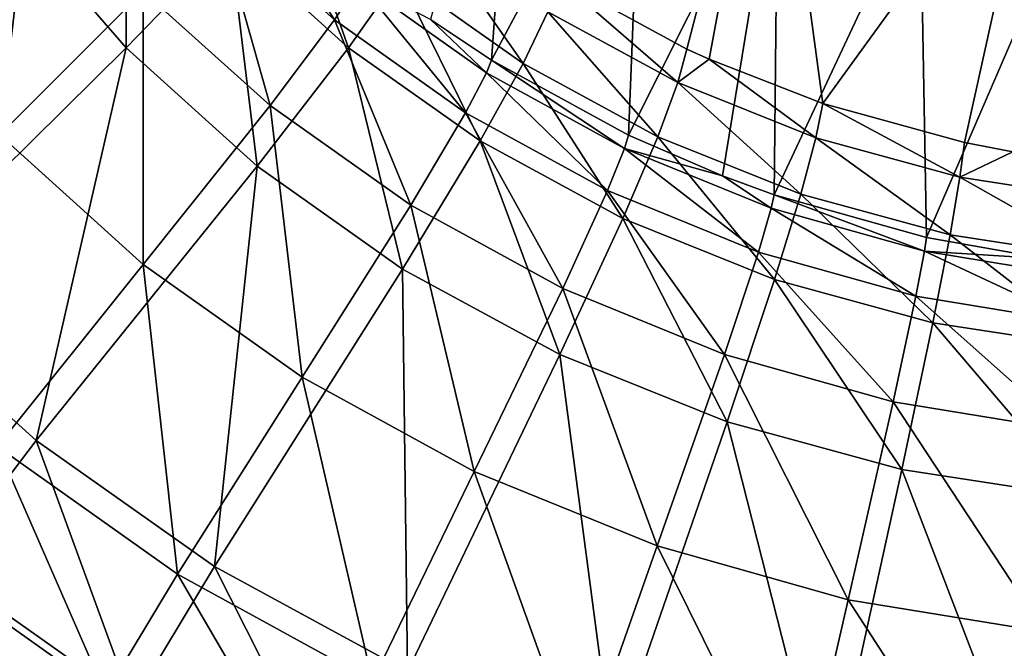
# Model space of a CAD drawing. Header units: millimetres. Extents: x 0 to 160, y 0 to 226.
# Tile 10 of 256: x 50 to 74, y 68 to 84. Entities that reach past the tile are written whole.
import ezdxf

# ---------------------------------------------------------------- set-up
doc = ezdxf.new("R2010")
doc.units = ezdxf.units.MM
doc.header["$LTSCALE"] = 25.4
doc.layers.get('0').update_dxf_attribs({"true_color": 0xff5454})

# ---------------------------------------------------------------- blocks, each defined once
blk = doc.blocks.new('AMALFI-9155-9154.STL')
at = {"color": 47, "true_color": 0x81703d}
mesh = blk.add_polyface(dxfattribs=at)
corners = [(-12.534, 123.82, 144.649), (-14.683, 115.883, 131.363), (-13.176, 114.883, 131.731)]
mesh.append_faces([[corners[k] for k in face] for face in [(0, 1, 2)]], dxfattribs={"color": 47})
mesh = blk.add_polyface(dxfattribs=at)
corners = [(-9.432, 121.91, 145.351), (-12.534, 123.82, 144.649), (-13.176, 114.883, 131.731)]
mesh.append_faces([[corners[k] for k in face] for face in [(0, 1, 2)]], dxfattribs={"color": 47})
mesh = blk.add_polyface(dxfattribs=at)
corners = [(-6.257, 123.206, 144.142), (-8.347, 115.154, 130.86), (-11.504, 116.871, 130.228)]
mesh.append_faces([[corners[k] for k in face] for face in [(0, 1, 2)]], dxfattribs={"color": 47})
mesh = blk.add_polyface(dxfattribs=at)
corners = [(-6.257, 123.206, 144.142), (-7.801, 114.903, 130.952), (-8.347, 115.154, 130.86)]
mesh.append_faces([[corners[k] for k in face] for face in [(0, 1, 2)]], dxfattribs={"color": 47})
mesh = blk.add_polyface(dxfattribs=at)
corners = [(-6.257, 123.206, 144.142), (-4.993, 113.807, 131.355), (-7.801, 114.903, 130.952)]
mesh.append_faces([[corners[k] for k in face] for face in [(0, 1, 2)]], dxfattribs={"color": 47})
mesh = blk.add_polyface(dxfattribs=at)
corners = [(0.354, 121.193, 144.882), (-4.993, 113.807, 131.355), (-6.257, 123.206, 144.142)]
mesh.append_faces([[corners[k] for k in face] for face in [(0, 1, 2)]], dxfattribs={"color": 47})
mesh = blk.add_polyface(dxfattribs=at)
corners = [(-9.432, 121.91, 145.351), (-13.176, 114.883, 131.731), (-9.787, 113.025, 132.414)]
mesh.append_faces([[corners[k] for k in face] for face in [(0, 1, 2)]], dxfattribs={"color": 47})
mesh = blk.add_polyface(dxfattribs=at)
corners = [(-6.1, 120.379, 145.914), (-9.432, 121.91, 145.351), (-9.787, 113.025, 132.414)]
mesh.append_faces([[corners[k] for k in face] for face in [(0, 1, 2)]], dxfattribs={"color": 47})
mesh = blk.add_polyface(dxfattribs=at)
corners = [(0.354, 121.193, 144.882), (-1.49, 112.849, 131.707), (-4.993, 113.807, 131.355)]
mesh.append_faces([[corners[k] for k in face] for face in [(0, 1, 2)]], dxfattribs={"color": 47})
mesh = blk.add_polyface(dxfattribs=at)
corners = [(0.354, 121.193, 144.882), (-0.298, 112.619, 131.792), (-1.49, 112.849, 131.707)]
mesh.append_faces([[corners[k] for k in face] for face in [(0, 1, 2)]], dxfattribs={"color": 47})
mesh = blk.add_polyface(dxfattribs=at)
corners = [(-22.21, 120.805, 124.985), (-22.196, 115.187, 125.68), (-25.033, 118.458, 124.477), (-19.638, 117.839, 126.075)]
mesh.append_faces([[corners[k] for k in face] for face in [(0, 1, 2), (1, 0, 3)]], dxfattribs={"vtx0": -1, "color": 47})
mesh = blk.add_polyface(dxfattribs=at)
corners = [(-6.1, 120.379, 145.914), (-9.787, 113.025, 132.414), (-7.468, 112.025, 132.782)]
mesh.append_faces([[corners[k] for k in face] for face in [(0, 1, 2)]], dxfattribs={"color": 47})
mesh = blk.add_polyface(dxfattribs=at)
corners = [(-6.1, 120.379, 145.914), (-7.468, 112.025, 132.782), (-6.188, 111.557, 132.954)]
mesh.append_faces([[corners[k] for k in face] for face in [(0, 1, 2)]], dxfattribs={"color": 47})
mesh = blk.add_polyface(dxfattribs=at)
corners = [(-2.589, 119.253, 146.328), (-6.1, 120.379, 145.914), (-6.188, 111.557, 132.954)]
mesh.append_faces([[corners[k] for k in face] for face in [(0, 1, 2)]], dxfattribs={"color": 47})
mesh = blk.add_polyface(dxfattribs=at)
corners = [(-25.326, 113.039, 128.549), (-24.53, 119.746, 127.531), (-28.446, 116.612, 127.235), (-21.773, 116.589, 128.692)]
mesh.append_faces([[corners[k] for k in face] for face in [(0, 1, 2), (1, 0, 3)]], dxfattribs={"vtx0": -1, "color": 47})
mesh = blk.add_polyface(dxfattribs=at)
corners = [(-18.224, 119.47, 126.74), (-16.704, 115.186, 127.051), (-19.638, 117.839, 126.075), (-15.457, 116.968, 127.66)]
mesh.append_faces([[corners[k] for k in face] for face in [(0, 1, 2), (1, 0, 3)]], dxfattribs={"vtx0": -1, "color": 47})
mesh = blk.add_polyface(dxfattribs=at)
corners = [(-17.052, 115.88, 130.116), (-19.296, 119.377, 129.644), (-19.979, 118.521, 129.145), (-16.448, 116.807, 130.589)]
mesh.append_faces([[corners[k] for k in face] for face in [(0, 1, 2), (1, 0, 3)]], dxfattribs={"vtx0": -1, "color": 47})
mesh = blk.add_polyface(dxfattribs=at)
corners = [(-2.589, 119.253, 146.328), (-6.188, 111.557, 132.954), (-2.428, 110.498, 133.343)]
mesh.append_faces([[corners[k] for k in face] for face in [(0, 1, 2)]], dxfattribs={"color": 47})
mesh = blk.add_polyface(dxfattribs=at)
corners = [(1.045, 118.548, 146.587), (-2.589, 119.253, 146.328), (-2.428, 110.498, 133.343)]
mesh.append_faces([[corners[k] for k in face] for face in [(0, 1, 2)]], dxfattribs={"color": 47})
mesh = blk.add_polyface(dxfattribs=at)
corners = [(-25.033, 118.458, 124.477), (-28.386, 109.069, 125.535), (-31.863, 113.079, 124.06), (-22.196, 115.187, 125.68)]
mesh.append_faces([[corners[k] for k in face] for face in [(0, 1, 2), (1, 0, 3)]], dxfattribs={"vtx0": -1, "color": 47})
mesh = blk.add_polyface(dxfattribs=at)
corners = [(-18.637, 113.759, 129.732), (-19.979, 118.521, 129.145), (-21.773, 116.589, 128.692), (-17.052, 115.88, 130.116)]
mesh.append_faces([[corners[k] for k in face] for face in [(0, 1, 2), (1, 0, 3)]], dxfattribs={"vtx0": -1, "color": 47})
mesh = blk.add_polyface(dxfattribs=at)
corners = [(1.045, 118.548, 146.587), (-2.428, 110.498, 133.343), (0.542, 109.972, 133.537)]
mesh.append_faces([[corners[k] for k in face] for face in [(0, 1, 2)]], dxfattribs={"color": 47})
mesh = blk.add_polyface(dxfattribs=at)
corners = [(-14.744, 118.172, 128.513), (-12.389, 114.797, 128.458), (-15.457, 116.968, 127.66), (-11.782, 116.076, 129.284)]
mesh.append_faces([[corners[k] for k in face] for face in [(0, 1, 2), (1, 0, 3)]], dxfattribs={"vtx0": -1, "color": 47})
mesh = blk.add_polyface(dxfattribs=at)
corners = [(-19.638, 117.839, 126.075), (-18.96, 112.261, 126.756), (-22.196, 115.187, 125.68), (-16.704, 115.186, 127.051)]
mesh.append_faces([[corners[k] for k in face] for face in [(0, 1, 2), (1, 0, 3)]], dxfattribs={"vtx0": -1, "color": 47})
mesh = blk.add_polyface(dxfattribs=at)
corners = [(-13.812, 113.583, 130.961), (-16.448, 116.807, 130.589), (-17.052, 115.88, 130.116), (-13.297, 114.572, 131.411)]
mesh.append_faces([[corners[k] for k in face] for face in [(0, 1, 2), (1, 0, 3)]], dxfattribs={"vtx0": -1, "color": 47})
mesh = blk.add_polyface(dxfattribs=at)
corners = [(-15.457, 116.968, 127.66), (-13.451, 112.885, 127.897), (-16.704, 115.186, 127.051), (-12.389, 114.797, 128.458)]
mesh.append_faces([[corners[k] for k in face] for face in [(0, 1, 2), (1, 0, 3)]], dxfattribs={"vtx0": -1, "color": 47})
mesh = blk.add_polyface(dxfattribs=at)
corners = [(-13.297, 114.572, 131.411), (-14.683, 115.883, 131.363), (-16.448, 116.807, 130.589)]
mesh.append_faces([[corners[k] for k in face] for face in [(0, 1, 2)]], dxfattribs={"color": 47})
mesh = blk.add_polyface(dxfattribs=at)
corners = [(-11.504, 116.871, 130.228), (-8.573, 114.331, 129.926), (-11.782, 116.076, 129.284), (-8.347, 115.154, 130.86)]
mesh.append_faces([[corners[k] for k in face] for face in [(0, 1, 2), (1, 0, 3)]], dxfattribs={"vtx0": -1, "color": 47})
mesh = blk.add_polyface(dxfattribs=at)
corners = [(-21.777, 109.837, 129.727), (-21.773, 116.589, 128.692), (-25.326, 113.039, 128.549), (-18.637, 113.759, 129.732)]
mesh.append_faces([[corners[k] for k in face] for face in [(0, 1, 2), (1, 0, 3)]], dxfattribs={"vtx0": -1, "color": 47})
mesh = blk.add_polyface(dxfattribs=at)
corners = [(-11.782, 116.076, 129.284), (-9.065, 112.99, 129.123), (-12.389, 114.797, 128.458), (-8.573, 114.331, 129.926)]
mesh.append_faces([[corners[k] for k in face] for face in [(0, 1, 2), (1, 0, 3)]], dxfattribs={"vtx0": -1, "color": 47})
mesh = blk.add_polyface(dxfattribs=at)
corners = [(-15.166, 111.298, 130.638), (-17.052, 115.88, 130.116), (-18.637, 113.759, 129.732), (-13.812, 113.583, 130.961)]
mesh.append_faces([[corners[k] for k in face] for face in [(0, 1, 2), (1, 0, 3)]], dxfattribs={"vtx0": -1, "color": 47})
mesh = blk.add_polyface(dxfattribs=at)
corners = [(-13.176, 114.883, 131.731), (-14.683, 115.883, 131.363), (-13.297, 114.572, 131.411)]
mesh.append_faces([[corners[k] for k in face] for face in [(0, 1, 2)]], dxfattribs={"color": 47})
mesh = blk.add_polyface(dxfattribs=at)
corners = [(-22.196, 115.187, 125.68), (-24.418, 105.481, 126.854), (-28.386, 109.069, 125.535), (-18.96, 112.261, 126.756)]
mesh.append_faces([[corners[k] for k in face] for face in [(0, 1, 2), (1, 0, 3)]], dxfattribs={"vtx0": -1, "color": 47})
mesh = blk.add_polyface(dxfattribs=at)
corners = [(-16.704, 115.186, 127.051), (-15.372, 109.722, 127.69), (-18.96, 112.261, 126.756), (-13.451, 112.885, 127.897)]
mesh.append_faces([[corners[k] for k in face] for face in [(0, 1, 2), (1, 0, 3)]], dxfattribs={"vtx0": -1, "color": 47})
mesh = blk.add_polyface(dxfattribs=at)
corners = [(-7.801, 114.903, 130.952), (-8.573, 114.331, 129.926), (-8.347, 115.154, 130.86)]
mesh.append_faces([[corners[k] for k in face] for face in [(0, 1, 2)]], dxfattribs={"color": 47})
mesh = blk.add_polyface(dxfattribs=at)
corners = [(-12.389, 114.797, 128.458), (-9.926, 110.968, 128.602), (-13.451, 112.885, 127.897), (-9.065, 112.99, 129.123)]
mesh.append_faces([[corners[k] for k in face] for face in [(0, 1, 2), (1, 0, 3)]], dxfattribs={"vtx0": -1, "color": 47})
mesh = blk.add_polyface(dxfattribs=at)
corners = [(-9.885, 112.702, 132.099), (-13.176, 114.883, 131.731), (-13.297, 114.572, 131.411), (-9.787, 113.025, 132.414)]
mesh.append_faces([[corners[k] for k in face] for face in [(0, 1, 2), (1, 0, 3)]], dxfattribs={"vtx0": -1, "color": 47})
mesh = blk.add_polyface(dxfattribs=at)
corners = [(-7.801, 114.903, 130.952), (-5.163, 112.961, 130.429), (-8.573, 114.331, 129.926)]
mesh.append_faces([[corners[k] for k in face] for face in [(0, 1, 2)]], dxfattribs={"color": 47})
mesh = blk.add_polyface(dxfattribs=at)
corners = [(-4.993, 113.807, 131.355), (-5.163, 112.961, 130.429), (-7.801, 114.903, 130.952)]
mesh.append_faces([[corners[k] for k in face] for face in [(0, 1, 2)]], dxfattribs={"color": 47})
mesh = blk.add_polyface(dxfattribs=at)
corners = [(-10.306, 111.661, 131.668), (-13.297, 114.572, 131.411), (-13.812, 113.583, 130.961), (-9.885, 112.702, 132.099)]
mesh.append_faces([[corners[k] for k in face] for face in [(0, 1, 2), (1, 0, 3)]], dxfattribs={"vtx0": -1, "color": 47})
mesh = blk.add_polyface(dxfattribs=at)
corners = [(-8.573, 114.331, 129.926), (-5.533, 111.571, 129.644), (-9.065, 112.99, 129.123), (-5.163, 112.961, 130.429)]
mesh.append_faces([[corners[k] for k in face] for face in [(0, 1, 2), (1, 0, 3)]], dxfattribs={"vtx0": -1, "color": 47})
mesh = blk.add_polyface(dxfattribs=at)
corners = [(-17.849, 107.051, 130.751), (-18.637, 113.759, 129.732), (-21.777, 109.837, 129.727), (-15.166, 111.298, 130.638)]
mesh.append_faces([[corners[k] for k in face] for face in [(0, 1, 2), (1, 0, 3)]], dxfattribs={"vtx0": -1, "color": 47})
mesh = blk.add_polyface(dxfattribs=at)
corners = [(-11.41, 109.239, 131.395), (-13.812, 113.583, 130.961), (-15.166, 111.298, 130.638), (-10.306, 111.661, 131.668)]
mesh.append_faces([[corners[k] for k in face] for face in [(0, 1, 2), (1, 0, 3)]], dxfattribs={"vtx0": -1, "color": 47})
mesh = blk.add_polyface(dxfattribs=at)
corners = [(-4.993, 113.807, 131.355), (-1.602, 111.988, 130.787), (-5.163, 112.961, 130.429), (-1.49, 112.849, 131.707)]
mesh.append_faces([[corners[k] for k in face] for face in [(0, 1, 2), (1, 0, 3)]], dxfattribs={"vtx0": -1, "color": 47})
mesh = blk.add_polyface(dxfattribs=at)
corners = [(-25.387, 105.337, 129.751), (-25.326, 113.039, 128.549), (-29.411, 108.968, 128.416), (-21.777, 109.837, 129.727)]
mesh.append_faces([[corners[k] for k in face] for face in [(0, 1, 2), (1, 0, 3)]], dxfattribs={"vtx0": -1, "color": 47})
mesh = blk.add_polyface(dxfattribs=at)
corners = [(-13.451, 112.885, 127.897), (-11.484, 107.608, 128.467), (-15.372, 109.722, 127.69), (-9.926, 110.968, 128.602)]
mesh.append_faces([[corners[k] for k in face] for face in [(0, 1, 2), (1, 0, 3)]], dxfattribs={"vtx0": -1, "color": 47})
mesh = blk.add_polyface(dxfattribs=at)
corners = [(-9.065, 112.99, 129.123), (-6.181, 109.464, 129.155), (-9.926, 110.968, 128.602), (-5.533, 111.571, 129.644)]
mesh.append_faces([[corners[k] for k in face] for face in [(0, 1, 2), (1, 0, 3)]], dxfattribs={"vtx0": -1, "color": 47})
mesh = blk.add_polyface(dxfattribs=at)
corners = [(-7.468, 112.025, 132.782), (-9.787, 113.025, 132.414), (-9.885, 112.702, 132.099)]
mesh.append_faces([[corners[k] for k in face] for face in [(0, 1, 2)]], dxfattribs={"color": 47})
mesh = blk.add_polyface(dxfattribs=at)
corners = [(-5.163, 112.961, 130.429), (-1.844, 110.563, 130.015), (-5.533, 111.571, 129.644), (-1.602, 111.988, 130.787)]
mesh.append_faces([[corners[k] for k in face] for face in [(0, 1, 2), (1, 0, 3)]], dxfattribs={"vtx0": -1, "color": 47})
mesh = blk.add_polyface(dxfattribs=at)
corners = [(-0.298, 112.619, 131.792), (-1.602, 111.988, 130.787), (-1.49, 112.849, 131.707)]
mesh.append_faces([[corners[k] for k in face] for face in [(0, 1, 2)]], dxfattribs={"color": 47})
mesh = blk.add_polyface(dxfattribs=at)
corners = [(-6.582, 110.142, 132.227), (-9.885, 112.702, 132.099), (-10.306, 111.661, 131.668), (-6.262, 111.224, 132.642)]
mesh.append_faces([[corners[k] for k in face] for face in [(0, 1, 2), (1, 0, 3)]], dxfattribs={"vtx0": -1, "color": 47})
mesh = blk.add_polyface(dxfattribs=at)
corners = [(-7.468, 112.025, 132.782), (-9.885, 112.702, 132.099), (-6.262, 111.224, 132.642)]
mesh.append_faces([[corners[k] for k in face] for face in [(0, 1, 2)]], dxfattribs={"color": 47})
mesh = blk.add_polyface(dxfattribs=at)
corners = [(-0.298, 112.619, 131.792), (2.059, 111.424, 130.994), (-1.602, 111.988, 130.787)]
mesh.append_faces([[corners[k] for k in face] for face in [(0, 1, 2)]], dxfattribs={"color": 47})
mesh = blk.add_polyface(dxfattribs=at)
corners = [(-18.96, 112.261, 126.756), (-20.019, 102.369, 127.998), (-24.418, 105.481, 126.854), (-15.372, 109.722, 127.69)]
mesh.append_faces([[corners[k] for k in face] for face in [(0, 1, 2), (1, 0, 3)]], dxfattribs={"vtx0": -1, "color": 47})
mesh = blk.add_polyface(dxfattribs=at)
corners = [(-6.188, 111.557, 132.954), (-7.468, 112.025, 132.782), (-6.262, 111.224, 132.642)]
mesh.append_faces([[corners[k] for k in face] for face in [(0, 1, 2)]], dxfattribs={"color": 47})
mesh = blk.add_polyface(dxfattribs=at)
corners = [(-1.602, 111.988, 130.787), (1.947, 109.979, 130.23), (-1.844, 110.563, 130.015), (2.059, 111.424, 130.994)]
mesh.append_faces([[corners[k] for k in face] for face in [(0, 1, 2), (1, 0, 3)]], dxfattribs={"vtx0": -1, "color": 47})
mesh = blk.add_polyface(dxfattribs=at)
corners = [(-7.421, 107.612, 131.993), (-10.306, 111.661, 131.668), (-11.41, 109.239, 131.395), (-6.582, 110.142, 132.227)]
mesh.append_faces([[corners[k] for k in face] for face in [(0, 1, 2), (1, 0, 3)]], dxfattribs={"vtx0": -1, "color": 47})
mesh = blk.add_polyface(dxfattribs=at)
corners = [(-2.478, 110.159, 133.034), (-6.188, 111.557, 132.954), (-6.262, 111.224, 132.642), (-2.428, 110.498, 133.343)]
mesh.append_faces([[corners[k] for k in face] for face in [(0, 1, 2), (1, 0, 3)]], dxfattribs={"vtx0": -1, "color": 47})
mesh = blk.add_polyface(dxfattribs=at)
corners = [(-5.533, 111.571, 129.644), (-2.27, 108.394, 129.549), (-6.181, 109.464, 129.155), (-1.844, 110.563, 130.015)]
mesh.append_faces([[corners[k] for k in face] for face in [(0, 1, 2), (1, 0, 3)]], dxfattribs={"vtx0": -1, "color": 47})
mesh = blk.add_polyface(dxfattribs=at)
corners = [(-13.598, 104.721, 131.608), (-15.166, 111.298, 130.638), (-17.849, 107.051, 130.751), (-11.41, 109.239, 131.395)]
mesh.append_faces([[corners[k] for k in face] for face in [(0, 1, 2), (1, 0, 3)]], dxfattribs={"vtx0": -1, "color": 47})
mesh = blk.add_polyface(dxfattribs=at)
corners = [(-2.692, 109.047, 132.629), (-6.262, 111.224, 132.642), (-6.582, 110.142, 132.227), (-2.478, 110.159, 133.034)]
mesh.append_faces([[corners[k] for k in face] for face in [(0, 1, 2), (1, 0, 3)]], dxfattribs={"vtx0": -1, "color": 47})
mesh = blk.add_polyface(dxfattribs=at)
corners = [(-9.926, 110.968, 128.602), (-7.353, 105.949, 129.077), (-11.484, 107.608, 128.467), (-6.181, 109.464, 129.155)]
mesh.append_faces([[corners[k] for k in face] for face in [(0, 1, 2), (1, 0, 3)]], dxfattribs={"vtx0": -1, "color": 47})
mesh = blk.add_polyface(dxfattribs=at)
corners = [(0.542, 109.972, 133.537), (-2.428, 110.498, 133.343), (-2.478, 110.159, 133.034)]
mesh.append_faces([[corners[k] for k in face] for face in [(0, 1, 2)]], dxfattribs={"color": 47})
mesh = blk.add_polyface(dxfattribs=at)
corners = [(-1.844, 110.563, 130.015), (1.751, 107.775, 129.776), (-2.27, 108.394, 129.549), (1.947, 109.979, 130.23)]
mesh.append_faces([[corners[k] for k in face] for face in [(0, 1, 2), (1, 0, 3)]], dxfattribs={"vtx0": -1, "color": 47})
mesh = blk.add_polyface(dxfattribs=at)
corners = [(-3.254, 106.439, 132.424), (-6.582, 110.142, 132.227), (-7.421, 107.612, 131.993), (-2.692, 109.047, 132.629)]
mesh.append_faces([[corners[k] for k in face] for face in [(0, 1, 2), (1, 0, 3)]], dxfattribs={"vtx0": -1, "color": 47})
mesh = blk.add_polyface(dxfattribs=at)
corners = [(1.308, 108.391, 132.87), (-2.478, 110.159, 133.034), (-2.692, 109.047, 132.629), (1.413, 109.521, 133.268)]
mesh.append_faces([[corners[k] for k in face] for face in [(0, 1, 2), (1, 0, 3)]], dxfattribs={"vtx0": -1, "color": 47})
mesh = blk.add_polyface(dxfattribs=at)
corners = [(0.542, 109.972, 133.537), (-2.478, 110.159, 133.034), (1.413, 109.521, 133.268)]
mesh.append_faces([[corners[k] for k in face] for face in [(0, 1, 2)]], dxfattribs={"color": 47})
mesh = blk.add_polyface(dxfattribs=at)
corners = [(-20.933, 102.179, 130.913), (-21.777, 109.837, 129.727), (-25.387, 105.337, 129.751), (-17.849, 107.051, 130.751)]
mesh.append_faces([[corners[k] for k in face] for face in [(0, 1, 2), (1, 0, 3)]], dxfattribs={"vtx0": -1, "color": 47})
mesh = blk.add_polyface(dxfattribs=at)
corners = [(-15.372, 109.722, 127.69), (-15.252, 99.777, 128.952), (-20.019, 102.369, 127.998), (-11.484, 107.608, 128.467)]
mesh.append_faces([[corners[k] for k in face] for face in [(0, 1, 2), (1, 0, 3)]], dxfattribs={"vtx0": -1, "color": 47})
mesh = blk.add_polyface(dxfattribs=at)
corners = [(-6.181, 109.464, 129.155), (-3.038, 104.769, 129.511), (-7.353, 105.949, 129.077), (-2.27, 108.394, 129.549)]
mesh.append_faces([[corners[k] for k in face] for face in [(0, 1, 2), (1, 0, 3)]], dxfattribs={"vtx0": -1, "color": 47})
mesh = blk.add_polyface(dxfattribs=at)
corners = [(-9.083, 102.879, 132.285), (-11.41, 109.239, 131.395), (-13.598, 104.721, 131.608), (-7.421, 107.612, 131.993)]
mesh.append_faces([[corners[k] for k in face] for face in [(0, 1, 2), (1, 0, 3)]], dxfattribs={"vtx0": -1, "color": 47})
mesh = blk.add_polyface(dxfattribs=at)
corners = [(-28.386, 109.069, 125.535), (-26.798, 102.355, 126.432), (-31.084, 106.23, 125.007), (-24.418, 105.481, 126.854)]
mesh.append_faces([[corners[k] for k in face] for face in [(0, 1, 2), (1, 0, 3)]], dxfattribs={"vtx0": -1, "color": 47})
mesh = blk.add_polyface(dxfattribs=at)
corners = [(1.031, 105.737, 132.683), (-2.692, 109.047, 132.629), (-3.254, 106.439, 132.424), (1.308, 108.391, 132.87)]
mesh.append_faces([[corners[k] for k in face] for face in [(0, 1, 2), (1, 0, 3)]], dxfattribs={"vtx0": -1, "color": 47})
mesh = blk.add_polyface(dxfattribs=at)
corners = [(-2.27, 108.394, 129.549), (1.396, 104.086, 129.762), (-3.038, 104.769, 129.511), (1.751, 107.775, 129.776)]
mesh.append_faces([[corners[k] for k in face] for face in [(0, 1, 2), (1, 0, 3)]], dxfattribs={"vtx0": -1, "color": 47})
mesh = blk.add_polyface(dxfattribs=at)
corners = [(-11.484, 107.608, 128.467), (-10.188, 97.743, 129.7), (-15.252, 99.777, 128.952), (-7.353, 105.949, 129.077)]
mesh.append_faces([[corners[k] for k in face] for face in [(0, 1, 2), (1, 0, 3)]], dxfattribs={"vtx0": -1, "color": 47})
mesh = blk.add_polyface(dxfattribs=at)
corners = [(-4.367, 101.552, 132.773), (-7.421, 107.612, 131.993), (-9.083, 102.879, 132.285), (-3.254, 106.439, 132.424)]
mesh.append_faces([[corners[k] for k in face] for face in [(0, 1, 2), (1, 0, 3)]], dxfattribs={"vtx0": -1, "color": 47})
mesh = blk.add_polyface(dxfattribs=at)
corners = [(-16.113, 99.537, 131.884), (-17.849, 107.051, 130.751), (-20.933, 102.179, 130.913), (-13.598, 104.721, 131.608)]
mesh.append_faces([[corners[k] for k in face] for face in [(0, 1, 2), (1, 0, 3)]], dxfattribs={"vtx0": -1, "color": 47})
mesh = blk.add_polyface(dxfattribs=at)
corners = [(0.482, 100.757, 133.066), (-3.254, 106.439, 132.424), (-4.367, 101.552, 132.773), (1.031, 105.737, 132.683)]
mesh.append_faces([[corners[k] for k in face] for face in [(0, 1, 2), (1, 0, 3)]], dxfattribs={"vtx0": -1, "color": 47})
mesh = blk.add_polyface(dxfattribs=at)
corners = [(-7.353, 105.949, 129.077), (-4.898, 96.297, 130.231), (-10.188, 97.743, 129.7), (-3.038, 104.769, 129.511)]
mesh.append_faces([[corners[k] for k in face] for face in [(0, 1, 2), (1, 0, 3)]], dxfattribs={"vtx0": -1, "color": 47})
mesh = blk.add_polyface(dxfattribs=at)
corners = [(-22.709, 99.229, 130.61), (-25.387, 105.337, 129.751), (-27.465, 102.602, 129.37), (-20.933, 102.179, 130.913)]
mesh.append_faces([[corners[k] for k in face] for face in [(0, 1, 2), (1, 0, 3)]], dxfattribs={"vtx0": -1, "color": 47})
mesh = blk.add_polyface(dxfattribs=at)
corners = [(-24.418, 105.481, 126.854), (-22.045, 98.992, 127.668), (-26.798, 102.355, 126.432), (-20.019, 102.369, 127.998)]
mesh.append_faces([[corners[k] for k in face] for face in [(0, 1, 2), (1, 0, 3)]], dxfattribs={"vtx0": -1, "color": 47})
mesh = blk.add_polyface(dxfattribs=at)
corners = [(-10.994, 97.448, 132.652), (-13.598, 104.721, 131.608), (-16.113, 99.537, 131.884), (-9.083, 102.879, 132.285)]
mesh.append_faces([[corners[k] for k in face] for face in [(0, 1, 2), (1, 0, 3)]], dxfattribs={"vtx0": -1, "color": 47})
mesh = blk.add_polyface(dxfattribs=at)
corners = [(-3.038, 104.769, 129.511), (0.538, 95.46, 130.539), (-4.898, 96.297, 130.231), (1.396, 104.086, 129.762)]
mesh.append_faces([[corners[k] for k in face] for face in [(0, 1, 2), (1, 0, 3)]], dxfattribs={"vtx0": -1, "color": 47})
mesh = blk.add_polyface(dxfattribs=at)
corners = [(-5.647, 95.943, 133.206), (-9.083, 102.879, 132.285), (-10.994, 97.448, 132.652), (-4.367, 101.552, 132.773)]
mesh.append_faces([[corners[k] for k in face] for face in [(0, 1, 2), (1, 0, 3)]], dxfattribs={"vtx0": -1, "color": 47})
mesh = blk.add_polyface(dxfattribs=at)
corners = [(-24.262, 96.453, 129.816), (-27.465, 102.602, 129.37), (-29.284, 100.014, 128.506), (-22.709, 99.229, 130.61)]
mesh.append_faces([[corners[k] for k in face] for face in [(0, 1, 2), (1, 0, 3)]], dxfattribs={"vtx0": -1, "color": 47})
mesh = blk.add_polyface(dxfattribs=at)
corners = [(-26.798, 102.355, 126.432), (-23.424, 96.482, 126.867), (-28.417, 100.015, 125.568), (-22.045, 98.992, 127.668)]
mesh.append_faces([[corners[k] for k in face] for face in [(0, 1, 2), (1, 0, 3)]], dxfattribs={"vtx0": -1, "color": 47})
mesh = blk.add_polyface(dxfattribs=at)
corners = [(-17.561, 96.408, 131.648), (-20.933, 102.179, 130.913), (-22.709, 99.229, 130.61), (-16.113, 99.537, 131.884)]
mesh.append_faces([[corners[k] for k in face] for face in [(0, 1, 2), (1, 0, 3)]], dxfattribs={"vtx0": -1, "color": 47})
mesh = blk.add_polyface(dxfattribs=at)
corners = [(-20.019, 102.369, 127.998), (-16.895, 96.192, 128.698), (-22.045, 98.992, 127.668), (-15.252, 99.777, 128.952)]
mesh.append_faces([[corners[k] for k in face] for face in [(0, 1, 2), (1, 0, 3)]], dxfattribs={"vtx0": -1, "color": 47})
mesh = blk.add_polyface(dxfattribs=at)
corners = [(-0.148, 95.042, 133.537), (-4.367, 101.552, 132.773), (-5.647, 95.943, 133.206), (0.482, 100.757, 133.066)]
mesh.append_faces([[corners[k] for k in face] for face in [(0, 1, 2), (1, 0, 3)]], dxfattribs={"vtx0": -1, "color": 47})

msp = doc.modelspace()

# ---------------------------------------------------------------- block references
at = {"color": 0}
msp.add_blockref('AMALFI-9155-9154.STL', (74.793, -32.043, -3.123), dxfattribs=at)

doc.saveas('drawing.dxf')
